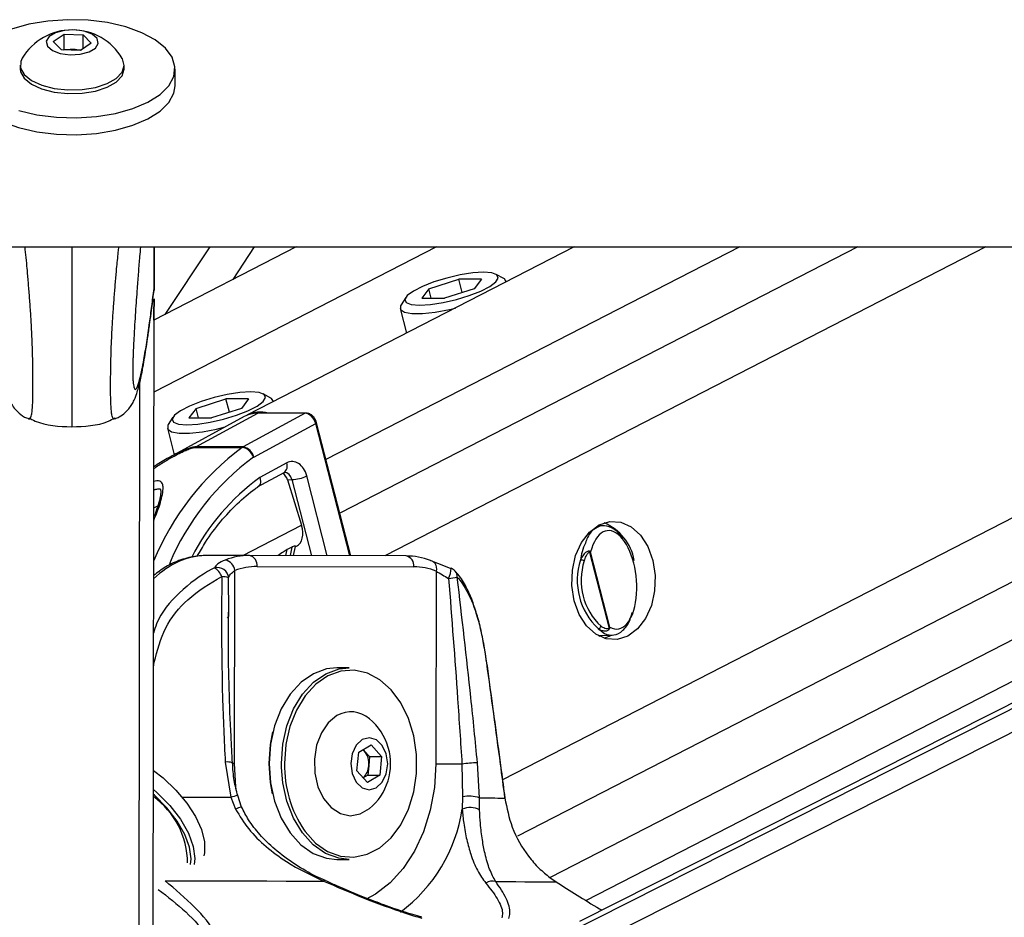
# Model space of a CAD drawing. Header units: millimetres. Extents: x 20 to 19889, y 40 to 15516.
# Tile 85 of 115: x 15257 to 15437, y 6490 to 6654. Entities that reach past the tile are written whole.
import ezdxf

# ---------------------------------------------------------------- set-up
doc = ezdxf.new("R2010")
doc.units = ezdxf.units.MM
doc.header["$LTSCALE"] = 2

msp = doc.modelspace()

# ---------------------------------------------------------------- linework, layer by layer
at = {"color": 7, "linetype": 'Continuous', "lineweight": 25}
for p, q in [((15263.42, 6650), (15265.4, 6651.36)), ((15265.39, 6648.62), (15265.4, 6651.36)), ((15265.4, 6651.36), (15268.85, 6651.22)), ((15268.85, 6651.22), (15270.33, 6649.73)), ((15268.85, 6648.7), (15268.85, 6651.22)), ((15264.9, 6648.51), (15263.42, 6650)), ((15270.33, 6649.73), (15268.36, 6648.37)), ((15268.36, 6648.37), (15264.9, 6648.51)), ((15265.21, 6648.49), (15265.39, 6648.62)), ((15265.39, 6648.62), (15267.12, 6648.55)), ((15267.12, 6648.55), (15268.54, 6648.49)), ((15257.37, 6645.71), (15257.37, 6645.05)), ((15276.37, 6645.02), (15276.37, 6645.69)), ((15285.67, 6641.93), (15285.67, 6645.01)), ((12728.72, 6612.47), (15268.62, 6612.47)), ((15268.62, 6612.47), (17808.52, 6612.47)), ((15307.79, 6612.47), (15281.81, 6599.12)), ((15281.82, 6604.55), (15281.83, 6612.47)), ((15281.82, 6604.55), (15281.83, 6612.47)), ((15281.82, 6606.78), (15281.83, 6612.47)), ((15281.83, 6612.47), (15281.82, 6604.55)), ((15281.82, 6604.88), (15281.83, 6612.47)), ((15281.82, 6606.38), (15281.83, 6612.47)), ((15292.03, 6612.47), (15283.82, 6600.15)), ((15296.25, 6606.54), (15300.2, 6612.47)), ((15358.59, 6612.47), (15298.8, 6581.74)), ((15603.78, 6612.47), (15359.58, 6489.2)), ((15360.73, 6493.07), (15593.05, 6612.47)), ((15281.82, 6604.87), (15281.82, 6606.38)), ((15332.04, 6604.83), (15337.49, 6606.57)), ((15341.64, 6606.57), (15337.49, 6606.57)), ((15338.12, 6604.13), (15337.49, 6606.57)), ((15341.64, 6606.57), (15340.34, 6604.83)), ((15345.71, 6606.7), (15344.31, 6607.47)), ((15346.19, 6606.09), (15346.16, 6606.2)), ((15281.82, 6604.87), (15281.75, 6604.24)), ((15281.82, 6604.88), (15281.82, 6604.87)), ((15332.04, 6604.83), (15330.74, 6603.1)), ((15332.48, 6603.1), (15332.04, 6604.83)), ((15340.34, 6604.83), (15334.89, 6603.1)), ((15281.65, 6480.13), (15281.82, 6602.96)), ((15281.82, 6602.97), (15281.81, 6600.12)), ((15281.81, 6599.12), (15281.82, 6602.96)), ((15327.8, 6603.23), (15326.95, 6601.88)), ((15330.74, 6603.1), (15334.89, 6603.1)), ((15326.79, 6601.22), (15327.95, 6596.72)), ((15281.81, 6600.12), (15281.81, 6600.01)), ((15281.81, 6599.12), (15281.81, 6600.12)), ((15289.5, 6582.98), (15294.96, 6584.71)), ((15299.11, 6584.71), (15294.96, 6584.71)), ((15295.59, 6582.27), (15294.96, 6584.71)), ((15299.11, 6584.71), (15297.81, 6582.98)), ((15303.18, 6584.84), (15301.78, 6585.61)), ((15289.5, 6582.98), (15288.2, 6581.24)), ((15289.95, 6581.24), (15289.5, 6582.98)), ((15297.81, 6582.98), (15292.35, 6581.24)), ((15303.66, 6584.24), (15303.63, 6584.34)), ((15285.27, 6581.37), (15284.42, 6580.02)), ((15298.3, 6581.47), (15284.68, 6574.07)), ((15288.2, 6581.24), (15292.35, 6581.24)), ((15289.44, 6575.94), (15300.77, 6582.08)), ((15309.45, 6582.08), (15298.12, 6575.94)), ((15309.45, 6582.08), (15300.77, 6582.08)), ((15309.6, 6582.12), (15300.92, 6582.12)), ((15284.26, 6579.36), (15285.51, 6574.51)), ((15300.04, 6574.07), (15311.36, 6580.2)), ((15317.76, 6556.04), (15311.51, 6580.35)), ((15289.26, 6575.83), (15297.94, 6575.83)), ((15298.12, 6575.94), (15289.44, 6575.94)), ((15306.06, 6573.01), (15301.15, 6570.35)), ((15300.75, 6568.62), (15305.59, 6571.25)), ((15306.19, 6569.93), (15307.01, 6569.96)), ((15306.19, 6569.93), (15308.78, 6561.61)), ((15364.08, 6561.54), (15362.96, 6561.56)), ((15307.02, 6557.62), (15306.14, 6557.17)), ((15307.33, 6556.07), (15307.67, 6557.74)), ((15307.66, 6557.69), (15307.82, 6557.77)), ((15299.25, 6556.09), (15291.45, 6556.09)), ((15327.88, 6556.01), (15299.25, 6556.09)), ((15361.4, 6556.73), (15364.98, 6542.79)), ((15365.13, 6542.98), (15361.59, 6556.76)), ((15300.66, 6554.09), (15329.29, 6554.01)), ((15296.54, 6518.1), (15296.59, 6553.34)), ((15333.36, 6553.24), (15333.31, 6518)), ((15295.41, 6544.63), (15295.25, 6544.91)), ((15295.48, 6544.94), (15295.48, 6545.71)), ((15362.96, 6541.48), (15365.52, 6541.55)), ((15363.18, 6541.36), (15363.44, 6541.5)), ((15317.47, 6535.55), (15315.21, 6535.55)), ((15317.8, 6527.55), (15317.75, 6527.55)), ((15319.21, 6520.17), (15321.48, 6521.49)), ((15321.48, 6521.49), (15323.41, 6519.37)), ((15318.88, 6516.74), (15319.21, 6520.17)), ((15320.24, 6520.43), (15320.02, 6520.64)), ((15320.04, 6520.65), (15320.24, 6520.43)), ((15320.24, 6520.43), (15321.21, 6519.37)), ((15294.83, 6518.33), (15295.85, 6511.92)), ((15321.21, 6519.37), (15321.05, 6517.65)), ((15321.21, 6519.37), (15323.41, 6519.37)), ((15323.41, 6519.37), (15323.09, 6515.94)), ((15338.08, 6518), (15338.19, 6511.99)), ((15341.26, 6511.8), (15340.91, 6518.21)), ((15320.82, 6514.62), (15318.88, 6516.74)), ((15321.05, 6517.65), (15320.88, 6515.94)), ((15320.88, 6515.94), (15320.06, 6515.46)), ((15323.09, 6515.94), (15320.82, 6514.62)), ((15320.88, 6515.94), (15323.09, 6515.94)), ((15295.85, 6511.92), (15296.72, 6509.73)), ((15297.06, 6512.22), (15297.06, 6512.22)), ((15297.82, 6510.13), (15297.11, 6512.24)), ((15338.19, 6511.99), (15338.14, 6509.73)), ((15341.31, 6509.61), (15341.26, 6511.8)), ((15317.75, 6508.55), (15317.8, 6508.55)), ((15315.21, 6500.55), (15317.47, 6500.55)), ((15354.16, 6497.24), (15355.29, 6496.46)), ((15330.73, 6489.98), (15329.54, 6490.35))]:
    msp.add_line(p, q, dxfattribs=at)
at = {"color": 8, "linetype": 'Continuous', "lineweight": 25}
for p, q in [((15333.46, 6612.47), (15281.79, 6585.92)), ((15281.82, 6604.55), (15281.83, 6612.47)), ((15281.82, 6604.55), (15281.83, 6612.47)), ((15281.82, 6604.55), (15281.83, 6612.47)), ((15388.83, 6612.47), (15313.24, 6573.62)), ((15410.43, 6612.47), (15315.76, 6563.81)), ((15433.82, 6612.47), (15323.99, 6556.02)), ((15534.9, 6612.47), (15345.5, 6515.13)), ((15557.74, 6612.47), (15348.22, 6504.79)), ((15578.34, 6612.47), (15354.18, 6497.27)), ((15355.72, 6481.98), (15614.22, 6612.47)), ((15356.37, 6486.62), (15605.69, 6612.47)), ((15281.61, 6446.52), (15281.82, 6602.96)), ((15281.81, 6600.12), (15281.82, 6602.97)), ((15281.81, 6599.12), (15281.82, 6602.96)), ((15281.81, 6599.71), (15281.81, 6600.12)), ((15281.81, 6599.73), (15281.81, 6599.71)), ((15281.81, 6599.12), (15281.81, 6599.71)), ((15279.03, 6441.7), (15279.22, 6587.81)), ((15317.57, 6556.04), (15311.36, 6580.2)), ((15307.01, 6569.96), (15310.58, 6556.06)), ((15313.47, 6556.05), (15309.73, 6570.64)), ((15281.76, 6564.79), (15282.51, 6565.16)), ((15298.04, 6556.09), (15308.78, 6561.61)), ((15307.02, 6557.62), (15306.71, 6556.07)), ((15305.92, 6556.07), (15306.14, 6557.17)), ((15295.48, 6545.71), (15295.45, 6552.01)), ((15281.86, 6536.59), (15281.73, 6536.61)), ((15281.73, 6535.67), (15281.86, 6536.59)), ((15305.11, 6517.37), (15305.1, 6518.09))]:
    msp.add_line(p, q, dxfattribs=at)
at = {"color": 7, "linetype": 'Continuous', "lineweight": 25, "flags": 128}
for points in [[(15257.09, 6637.38), (15260.41, 6636.61), (15263.97, 6636.17), (15267.65, 6636.06), (15271.3, 6636.3), (15274.78, 6636.88), (15277.96, 6637.77), (15280.71, 6638.94), (15282.92, 6640.34), (15284.52, 6641.93), (15285.45, 6643.63), (15285.65, 6645.39), (15285.14, 6647.13), (15283.92, 6648.79), (15282.05, 6650.31), (15279.6, 6651.63), (15276.65, 6652.69), (15273.33, 6653.46), (15269.77, 6653.9), (15266.09, 6654), (15262.44, 6653.76), (15258.96, 6653.18), (15255.78, 6652.29)], [(15266.49, 6647.6), (15268.33, 6647.7), (15269.95, 6648.13), (15271.1, 6648.82), (15271.61, 6649.67), (15271.4, 6650.55), (15270.5, 6651.33), (15269.05, 6651.88), (15267.27, 6652.12), (15265.43, 6652.03), (15263.81, 6651.6), (15262.65, 6650.91), (15262.14, 6650.06), (15262.35, 6649.18), (15263.25, 6648.4), (15264.7, 6647.85), (15266.49, 6647.6)], [(15257.73, 6646.95), (15257.48, 6646.39), (15257.44, 6645.15), (15258.11, 6643.96), (15259.42, 6642.89), (15261.29, 6642.04), (15263.57, 6641.45), (15266.09, 6641.18)], [(15266.09, 6641.18), (15268.67, 6641.24), (15271.12, 6641.64), (15273.26, 6642.34), (15274.92, 6643.28), (15275.98, 6644.41), (15276.37, 6645.63), (15276.05, 6646.85), (15276.01, 6646.93)], [(15257.37, 6645.05), (15257.44, 6644.49), (15258.1, 6643.29), (15259.42, 6642.23), (15261.28, 6641.37), (15263.56, 6640.78), (15266.09, 6640.51)], [(15266.09, 6640.51), (15268.67, 6640.58), (15271.12, 6640.97), (15273.26, 6641.67), (15274.92, 6642.61), (15275.98, 6643.74), (15276.37, 6644.96), (15276.37, 6645.02)], [(15248.6, 6639.86), (15249.81, 6638.2), (15251.68, 6636.68), (15254.14, 6635.36), (15257.08, 6634.3), (15260.4, 6633.53), (15263.97, 6633.09), (15267.65, 6632.99), (15271.3, 6633.23), (15274.78, 6633.81), (15277.95, 6634.7), (15280.7, 6635.87), (15282.92, 6637.27), (15284.52, 6638.85), (15285.44, 6640.56), (15285.67, 6641.93)], [(15342.04, 6607.84), (15340.05, 6607.72), (15337.75, 6607.36), (15335.32, 6606.8), (15332.96, 6606.08), (15330.86, 6605.26), (15329.2, 6604.41), (15328.1, 6603.59), (15327.66, 6602.87), (15327.91, 6602.31), (15328.82, 6601.95), (15330.34, 6601.83), (15332.33, 6601.95), (15334.63, 6602.31), (15337.06, 6602.87), (15339.42, 6603.59), (15341.52, 6604.41), (15343.18, 6605.26), (15344.28, 6606.08), (15344.72, 6606.8), (15344.47, 6607.36), (15343.55, 6607.72), (15342.04, 6607.84)], [(15346.18, 6606.09), (15345.83, 6606.62), (15345.71, 6606.7)], [(15326.95, 6601.88), (15326.87, 6601.74), (15326.86, 6601.06), (15327.57, 6600.57), (15328.93, 6600.32), (15330.86, 6600.32), (15333.2, 6600.57), (15335.79, 6601.06), (15336.9, 6601.32)], [(15299.5, 6585.98), (15297.51, 6585.86), (15295.21, 6585.5), (15292.78, 6584.94), (15290.43, 6584.22), (15288.33, 6583.4), (15286.66, 6582.55), (15285.57, 6581.73), (15285.12, 6581.01), (15285.37, 6580.45), (15286.29, 6580.09), (15287.81, 6579.97), (15289.8, 6580.09), (15292.1, 6580.45), (15294.53, 6581.01), (15296.89, 6581.73), (15298.98, 6582.55), (15300.65, 6583.4), (15301.75, 6584.22), (15302.19, 6584.94), (15301.94, 6585.5), (15301.02, 6585.86), (15299.5, 6585.98)], [(15303.65, 6584.23), (15303.3, 6584.77), (15303.18, 6584.84)], [(15300.92, 6582.12), (15300.85, 6582.11), (15300.77, 6582.08)], [(15284.42, 6580.02), (15284.34, 6579.88), (15284.33, 6579.2), (15285.03, 6578.72), (15286.4, 6578.46), (15288.32, 6578.46), (15290.67, 6578.72), (15293.25, 6579.2), (15294.83, 6579.58)], [(15368.38, 6541.37), (15366.43, 6540.76), (15364.44, 6540.89), (15362.54, 6541.74), (15360.86, 6543.25), (15359.51, 6545.33), (15358.59, 6547.84), (15358.16, 6550.59), (15358.25, 6553.4), (15358.85, 6556.09), (15359.92, 6558.47), (15361.4, 6560.37), (15363.16, 6561.67), (15365.11, 6562.28), (15367.1, 6562.16), (15369, 6561.31), (15370.68, 6559.79), (15372.03, 6557.71), (15372.95, 6555.21), (15373.38, 6552.46), (15373.29, 6549.64), (15372.69, 6546.95), (15371.62, 6544.58), (15370.15, 6542.67), (15368.38, 6541.37)], [(15332.32, 6555.17), (15332.59, 6555.13), (15332.83, 6555.02), (15333.04, 6554.84), (15333.21, 6554.6), (15333.33, 6554.31), (15333.39, 6553.98), (15333.4, 6553.61), (15333.36, 6553.24)], [(15335.97, 6553.71), (15336.06, 6553.77), (15336.08, 6553.77)], [(15364.08, 6540.99), (15364.99, 6541.37), (15365.29, 6541.54)], [(15342.62, 6536.48), (15342.61, 6536.46), (15342.59, 6536.42)], [(15315.21, 6535.55), (15313.36, 6535.36), (15310.93, 6534.48), (15308.68, 6532.92), (15306.7, 6530.76), (15305.07, 6528.08), (15303.85, 6524.98), (15303.09, 6521.61), (15302.84, 6518.09)], [(15305.1, 6518.09), (15305.36, 6521.61), (15306.11, 6524.98), (15307.33, 6528.08), (15308.96, 6530.76), (15310.95, 6532.92), (15313.2, 6534.48), (15315.62, 6535.36), (15317.47, 6535.55)], [(15309.24, 6505.91), (15309.41, 6505.68), (15311.34, 6503.56), (15313.53, 6502.03), (15315.9, 6501.16), (15318.34, 6500.97), (15320.76, 6501.49), (15323.06, 6502.69), (15325.14, 6504.51), (15326.91, 6506.89), (15328.32, 6509.73), (15329.29, 6512.9), (15329.78, 6516.29), (15329.79, 6519.75), (15329.3, 6523.14), (15328.34, 6526.32), (15326.94, 6529.17), (15325.17, 6531.56), (15323.1, 6533.39), (15320.81, 6534.6), (15318.39, 6535.13), (15315.95, 6534.96), (15313.58, 6534.1), (15311.38, 6532.58), (15309.44, 6530.47), (15307.84, 6527.85), (15306.65, 6524.83), (15306.12, 6522.7)], [(15315.24, 6526.84), (15313.66, 6525.54), (15312.39, 6523.68), (15311.51, 6521.41), (15311.11, 6518.89), (15311.19, 6516.31), (15311.77, 6513.85), (15312.8, 6511.71), (15314.19, 6510.04), (15315.86, 6508.96), (15317.66, 6508.55), (15319.48, 6508.86), (15321.17, 6509.84)], [(15302.84, 6518.09), (15303.09, 6521.53), (15303.55, 6523.85)], [(15319.87, 6522.45), (15318.78, 6521.42), (15318.05, 6519.88), (15317.79, 6518.07), (15318.04, 6516.25), (15318.77, 6514.7), (15319.86, 6513.67), (15321.14, 6513.3), (15322.43, 6513.66), (15323.52, 6514.68), (15324.25, 6516.22), (15324.51, 6518.04), (15324.26, 6519.86), (15323.53, 6521.4), (15322.44, 6522.44), (15321.16, 6522.8), (15319.87, 6522.45)], [(15302.84, 6518.09), (15303.08, 6514.56), (15303.83, 6511.18), (15305.04, 6508.08), (15306.67, 6505.39), (15308.64, 6503.22), (15310.89, 6501.65), (15313.31, 6500.76), (15315.21, 6500.55)], [(15303.49, 6512.52), (15303.08, 6514.64), (15302.84, 6518.09)], [(15333.31, 6518), (15333.8, 6518), (15334.36, 6518), (15334.95, 6518), (15335.58, 6518), (15336.23, 6518), (15336.87, 6518), (15337.49, 6518), (15338.08, 6518)], [(15281.7, 6516.82), (15283.47, 6515.45), (15285.8, 6513.24), (15287.82, 6510.86), (15289.41, 6508.41), (15290.51, 6506.01), (15291.07, 6503.77), (15291.04, 6501.79), (15290.92, 6501.24)], [(15317.47, 6500.55), (15315.58, 6500.76), (15313.15, 6501.65), (15310.91, 6503.22), (15308.93, 6505.39), (15307.3, 6508.08), (15306.09, 6511.18), (15305.35, 6514.56), (15305.11, 6517.37)], [(15288.47, 6499.62), (15288.58, 6500.64), (15288.31, 6502.77), (15287.45, 6505.12), (15286.04, 6507.58), (15284.16, 6510.01), (15281.9, 6512.29), (15281.69, 6512.47)], [(15281.7, 6513.35), (15282.35, 6512.78), (15284.69, 6510.42), (15286.64, 6507.91), (15288.1, 6505.36), (15288.99, 6502.93), (15289.26, 6500.72), (15289.14, 6499.63)], [(15341.26, 6511.8), (15342.06, 6511.8), (15342.8, 6511.79), (15343.48, 6511.79), (15344.09, 6511.79), (15344.65, 6511.78), (15345.14, 6511.78), (15345.56, 6511.78), (15345.92, 6511.77)], [(15345.94, 6511.82), (15345.94, 6511.81), (15345.92, 6511.77)], [(15283.83, 6496.65), (15287.64, 6496.65), (15291.41, 6496.64), (15295.13, 6496.63), (15298.8, 6496.63), (15302.41, 6496.62), (15305.95, 6496.61), (15309.42, 6496.6), (15312.81, 6496.6)], [(15344.25, 6496.51), (15346.17, 6496.51), (15347.94, 6496.5), (15349.56, 6496.49), (15351.02, 6496.49), (15352.33, 6496.48), (15353.48, 6496.47), (15354.46, 6496.47), (15355.29, 6496.46)]]:
    msp.add_lwpolyline(points, dxfattribs=at)
at = {"color": 8, "linetype": 'Continuous', "lineweight": 25, "flags": 128}
for points in [[(15309.61, 6582.12), (15309.53, 6582.11), (15309.45, 6582.08)], [(15311.36, 6580.2), (15311.43, 6580.24), (15311.48, 6580.28), (15311.51, 6580.32), (15311.51, 6580.35), (15311.51, 6580.35)], [(15306.12, 6522.7), (15305.92, 6521.53), (15305.66, 6518.09)], [(15296.54, 6518.1), (15296.12, 6518.1), (15296.02, 6518.1)], [(15296.84, 6513.37), (15296.79, 6513.82), (15296.54, 6518.1)], [(15333.31, 6518), (15333.05, 6513.72), (15332.3, 6509.56), (15331.08, 6505.63), (15329.41, 6502.04), (15327.35, 6498.89), (15324.95, 6496.26), (15322.28, 6494.22), (15320.61, 6493.32)], [(15286.97, 6511.94), (15287.18, 6511.94), (15289.38, 6511.94), (15291.56, 6511.93), (15293.71, 6511.93), (15295.85, 6511.92)]]:
    msp.add_lwpolyline(points, dxfattribs=at)
at = {"color": 7, "linetype": 'Continuous', "lineweight": 25}
for centre, radius, start, end in [((15266.87, 6641.51), 10.63, 30.6339, 149.2121), ((15266.86, 6642.51), 6.05, 87.5608, 99.7319), ((15266.93, 6643.01), 5.54, 75.0934, 88.0291), ((15300.71, 6577.01), 5.07, 89.2963, 118.3399), ((15301.23, 6576.86), 5.45, 74.7363, 116.4013), ((15290.33, 6574.29), 1.87, 118.5043, 124.8415), ((15299.01, 6574.29), 1.87, 118.5043, 124.8415), ((15297.55, 6573.33), 2.53, 16.158, 81.0941), ((15297.72, 6573.61), 2.36, 11.2291, 80.3685), ((15300.34, 6573.52), 0.625, 118.5043, 124.8415), ((15306.7, 6576.92), 6.97, 272.5001, 295.705), ((15360.53, 6553.59), 9.17, 10.1567, 67.2383), ((15299.24, 6543.73), 12.36, 89.9857, 111.0192), ((15298.89, 6554.34), 1.78, 351.8505, 78.5756), ((15327.53, 6554.27), 1.78, 351.8505, 78.5756), ((15327.82, 6543.63), 12.38, 68.6881, 89.7013), ((15360.73, 6556.78), 0.674, 355.2542, 7.5523), ((15293.4, 6551.83), 2.07, 5.1199, 104.7112), ((15291.38, 6551.24), 2.98, 19.4265, 60.0376), ((15294.42, 6553.12), 2.18, 5.7207, 79.6482), ((15300.65, 6542.76), 11.33, 89.9857, 111.0192), ((15329.23, 6542.67), 11.35, 68.6881, 89.7013), ((15335.37, 6551.9), 2, 42.6622, 69.1582), ((15371.15, 6551.52), 12, 161.7039, 227.1174), ((15359.68, 6553.71), 1.58, 61.5475, 87.1861), ((15371.25, 6551.52), 11.4, 161.7039, 227.1174), ((15294.25, 6548.87), 3.36, 69.0052, 90.9364), ((15329.12, 6605.67), 54.17, 276.9114, 278.5979), ((15362.88, 6543.37), 0.652, 279.4895, 342.0394), ((15364.58, 6542.49), 0.507, 24.0611, 37.2238), ((15317.81, 6522.43), 5.1, 48.7896, 120.1962), ((15314.42, 6518.05), 10.63, 16.2024, 50.6107), ((15317.41, 6518.1), 3.66, 352.9607, 39.4442), ((15314.42, 6518.05), 10.63, 309.3893, 16.2024), ((15341.25, 6494.81), 23.4, 90.8419, 97.7958), ((15317.76, 6517.86), 3.29, 313.7084, 356.3779), ((15272.77, 6499.76), 15.19, 0.6052, 54.0222), ((15339.42, 6506.75), 5.38, 69.9456, 103.1645), ((15339.6, 6506.44), 3.61, 61.7708, 113.9553), ((15343.64, 6494.55), 2.05, 72.8063, 125.6823)]:
    msp.add_arc(centre, radius, start, end, dxfattribs=at)
at = {"color": 8, "linetype": 'Continuous', "lineweight": 25}
for centre, radius, start, end in [((15327.16, 6536.33), 49.13, 126.499, 157.5742), ((15327.68, 6536.36), 46.76, 126.3259, 157.0417), ((15304.66, 6572.44), 1.51, 308.3089, 22.2993), ((15325.79, 6536.64), 41.75, 126.1593, 152.6691), ((15331.83, 6553.78), 4.25, 333.7468, 359.8157), ((15335.7, 6552.24), 1.52, 355.3405, 41.2782), ((15295.24, 6515.61), 2.76, 71.2525, 98.4697), ((15326.75, 6517.67), 21.09, 178.8707, 213.8788), ((15300.35, 6496.28), 16.28, 101.6595, 106.0364), ((15298.65, 6506.13), 4.09, 101.882, 118.1755), ((15309.6, 6514.1), 28.87, 306.6902, 351.3032), ((15313.04, 6496.36), 0.331, 74.6347, 133.164)]:
    msp.add_arc(centre, radius, start, end, dxfattribs=at)
at = {"color": 7, "linetype": 'Continuous', "lineweight": 25}
for centre, major_axis, ratio, start_param, end_param in [((15309.94, 6580.2), (-0.93, 1.77), 0.663275, 4.378937, 5.949734), ((15307.07, 6569.27), (0, 4), 0.706963, 5.061447, 6.649386), ((15304.87, 6569.25), (-0.19, 1.99), 0.721843, 4.991588, 5.794231), ((15305.98, 6561.32), (-1.86, 3.54), 0.676908, 3.136326, 4.44782), ((15365.6, 6551.65), (-0.94, 8.98), 0.482038, 2.821326, 7.199535)]:
    msp.add_ellipse(centre, major_axis=major_axis, ratio=ratio, start_param=start_param, end_param=end_param, dxfattribs=at)
at = {"color": 8, "linetype": 'Continuous', "lineweight": 25}
for centre, major_axis, ratio, start_param, end_param in [((15305.65, 6569.27), (0.07, 2), 0.713577, 5.085447, 6.318118), ((15291.36, 6532.09), (0.12, 24), 0.707102, 0.001735, 0.60953)]:
    msp.add_ellipse(centre, major_axis=major_axis, ratio=ratio, start_param=start_param, end_param=end_param, dxfattribs=at)
for points, knots in [([(15258.93, 6581.08), (15258.97, 6581.07), (15259.06, 6581.03), (15259.2, 6581.13), (15259.33, 6581.37), (15259.43, 6581.71), (15259.5, 6582.12), (15259.55, 6582.53), (15259.6, 6583.05), (15259.64, 6583.71), (15259.67, 6584.54), (15259.69, 6585.55), (15259.69, 6586.73), (15259.7, 6588.06), (15259.69, 6589.61), (15259.67, 6591.26), (15259.63, 6592.81), (15259.59, 6594.21), (15259.54, 6595.46), (15259.49, 6596.7), (15259.4, 6598.48), (15259.26, 6600.74), (15259.07, 6603.43), (15258.86, 6606.02), (15258.6, 6609.13), (15258.39, 6611.18), (15258.25, 6612.47)], [0, 0, 0, 0, 0.038166, 0.090476, 0.135363, 0.180503, 0.20745, 0.23451, 0.262027, 0.289765, 0.321311, 0.353518, 0.381154, 0.413721, 0.447423, 0.481973, 0.517368, 0.543899, 0.57061, 0.597761, 0.62502, 0.689323, 0.754273, 0.820538, 0.887063, 1, 1, 1, 1]), ([(15266.83, 6612.47), (15266.83, 6611.72), (15266.82, 6610.21), (15266.82, 6607.86), (15266.82, 6605.44), (15266.81, 6602.92), (15266.81, 6600.72), (15266.81, 6598.89), (15266.81, 6597.27), (15266.8, 6595.36), (15266.8, 6593.17), (15266.8, 6590.93), (15266.79, 6588.91), (15266.79, 6587.15), (15266.79, 6585.71), (15266.79, 6584.42), (15266.79, 6583.42), (15266.79, 6582.53), (15266.79, 6581.76), (15266.78, 6581.03), (15266.78, 6580.46), (15266.78, 6580.04), (15266.78, 6579.76), (15266.78, 6579.6), (15266.78, 6579.56), (15266.78, 6579.61), (15266.78, 6579.62)], [0, 0, 0, 0, 0.05889, 0.118111, 0.17626, 0.234597, 0.293786, 0.323593, 0.353482, 0.397233, 0.44152, 0.485522, 0.530567, 0.563217, 0.596819, 0.62947, 0.66294, 0.686972, 0.723615, 0.760746, 0.80338, 0.846353, 0.890086, 0.933985, 0.992651, 1, 1, 1, 1]), ([(15274.64, 6581.06), (15274.6, 6581.05), (15274.5, 6581.01), (15274.37, 6581.11), (15274.24, 6581.35), (15274.14, 6581.69), (15274.05, 6582.21), (15273.99, 6582.82), (15273.94, 6583.69), (15273.91, 6584.53), (15273.89, 6585.53), (15273.89, 6586.71), (15273.89, 6588.04), (15273.9, 6589.59), (15273.93, 6591.24), (15273.98, 6593.21), (15274.05, 6595.04), (15274.12, 6596.68), (15274.19, 6597.98), (15274.27, 6599.32), (15274.39, 6601.16), (15274.56, 6603.41), (15274.77, 6606.01), (15275.01, 6608.72), (15275.22, 6610.88), (15275.36, 6612.15), (15275.39, 6612.47)], [0, 0, 0, 0, 0.038334, 0.090678, 0.135593, 0.180763, 0.207728, 0.262299, 0.290055, 0.321621, 0.353849, 0.381503, 0.414091, 0.447815, 0.482387, 0.517805, 0.571039, 0.598208, 0.625484, 0.657618, 0.689853, 0.754845, 0.821153, 0.887721, 0.971981, 1, 1, 1, 1]), ([(15277.99, 6587.93), (15278, 6587.81), (15278.03, 6587.42), (15278.1, 6587.05), (15278.18, 6586.72), (15278.31, 6586.44), (15278.5, 6586.41), (15278.74, 6586.79), (15278.99, 6587.47), (15279.28, 6588.5), (15279.61, 6589.95), (15280.02, 6592.12), (15280.49, 6594.96), (15280.97, 6598.28), (15281.41, 6601.59), (15281.68, 6603.78), (15281.82, 6604.88)], [0, 0, 0, 0, 0.012734, 0.039737, 0.066062, 0.092556, 0.159611, 0.227425, 0.292474, 0.357748, 0.449623, 0.541785, 0.67133, 0.801333, 0.900589, 1, 1, 1, 1]), ([(15281.77, 6571.98), (15282.39, 6572.4), (15283.59, 6573.21), (15285.26, 6574.15), (15286.59, 6574.84), (15287.59, 6575.3), (15288.3, 6575.59), (15288.82, 6575.76), (15289.09, 6575.82), (15289.22, 6575.82), (15289.26, 6575.83)], [0, 0, 0, 0, 0.267676, 0.51804, 0.684842, 0.796164, 0.901196, 0.944881, 0.979722, 1, 1, 1, 1]), ([(15289.44, 6575.94), (15289.38, 6575.93), (15289.21, 6575.93), (15288.88, 6575.87), (15288.28, 6575.71), (15287.47, 6575.41), (15286.36, 6574.92), (15285.44, 6574.49), (15284.87, 6574.16), (15284.73, 6574.08)], [0, 0, 0, 0, 0.047326, 0.124965, 0.214962, 0.414449, 0.615671, 0.910094, 1, 1, 1, 1]), ([(15281.76, 6562.49), (15281.99, 6563.04), (15282.75, 6564.85), (15283.31, 6566.83), (15283.55, 6568.53), (15283.36, 6569.32), (15282.92, 6569.67), (15282.39, 6569.77), (15281.96, 6569.68), (15281.77, 6569.64)], [0, 0, 0, 0, 0.15411, 0.509736, 0.690479, 0.815429, 0.888737, 0.950259, 1, 1, 1, 1]), ([(15360.64, 6558.37), (15360.41, 6557.87), (15360.01, 6556.98), (15359.83, 6555.8), (15359.75, 6555.28)], [0, 0, 0, 0, 0.563434, 1, 1, 1, 1]), ([(15292.87, 6553.82), (15292.72, 6553.75), (15290.4, 6552.59), (15286.48, 6549.59), (15282.73, 6545.33), (15281.9, 6542.46), (15281.73, 6541.89)], [0, 0, 0, 0, 0.032403, 0.482523, 0.896163, 1, 1, 1, 1]), ([(15282.58, 6495.08), (15284.33, 6493.72), (15287.93, 6490.92), (15291.8, 6486.54), (15293.74, 6482.85), (15294.01, 6480.08), (15293.37, 6477.95), (15291.34, 6475.9), (15288.46, 6474.73), (15286.58, 6474.29), (15286.25, 6474.21)], [0, 0, 0, 0, 0.192856, 0.397761, 0.578108, 0.66841, 0.758425, 0.867235, 0.976249, 1, 1, 1, 1])]:
    msp.add_open_spline(points, degree=3, knots=knots, dxfattribs=at)
at = {"color": 7, "linetype": 'Continuous', "lineweight": 25}
for points, knots in [([(15279.34, 6612.47), (15279.29, 6611.89), (15279.16, 6610.41), (15278.95, 6607.9), (15278.75, 6605.25), (15278.57, 6602.79), (15278.42, 6600.58), (15278.27, 6598.24), (15278.15, 6596.06), (15278.05, 6594.06), (15277.99, 6592.61), (15277.95, 6591.44), (15277.94, 6590.7), (15277.93, 6590.06), (15277.92, 6589.58), (15277.93, 6589.12), (15277.94, 6588.7), (15277.96, 6588.26), (15277.98, 6588.05), (15277.99, 6587.93)], [0, 0, 0, 0, 0.084257, 0.213881, 0.343883, 0.431762, 0.519895, 0.609232, 0.699317, 0.757758, 0.817167, 0.844463, 0.872291, 0.890436, 0.909196, 0.924621, 0.947497, 0.970934, 1, 1, 1, 1]), ([(15251.85, 6604.27), (15251.91, 6603.73), (15252.19, 6601.38), (15252.68, 6597.71), (15253.29, 6593.48), (15253.89, 6589.9), (15254.42, 6587.42), (15254.86, 6585.86), (15255.21, 6584.88), (15255.6, 6584.03), (15256.21, 6583.06), (15257.16, 6582.06), (15258.12, 6581.33), (15258.8, 6581.14), (15258.93, 6581.1)], [0, 0, 0, 0, 0.053679, 0.236458, 0.405242, 0.562881, 0.730488, 0.815001, 0.863149, 0.90214, 0.931877, 0.961519, 0.992433, 1, 1, 1, 1]), ([(15281.05, 6598.65), (15281.16, 6599.4), (15281.4, 6601.14), (15281.64, 6603.11), (15281.78, 6604.24)], [0, 0, 0, 0, 0.4289889, 1, 1, 1, 1]), ([(15274.63, 6581.09), (15274.92, 6581.19), (15275.67, 6581.46), (15276.61, 6582.22), (15277.42, 6583.11), (15277.95, 6583.95), (15278.32, 6584.73), (15278.63, 6585.57), (15279.02, 6586.82), (15279.52, 6588.95), (15280.11, 6592.19), (15280.63, 6595.55), (15280.94, 6597.84), (15281.05, 6598.65)], [0, 0, 0, 0, 0.0208596, 0.0550128, 0.0878655, 0.1224308, 0.1628003, 0.2168795, 0.2992568, 0.4652993, 0.6819705, 0.888082, 1, 1, 1, 1]), ([(15258.85, 6581.12), (15258.86, 6581.11), (15258.89, 6581.09), (15258.91, 6581.08), (15258.93, 6581.08)], [0, 0, 0, 0, 0.39695, 1, 1, 1, 1]), ([(15258.92, 6581.26), (15259.31, 6581.05), (15261.7, 6579.78), (15264.46, 6579.69), (15266.78, 6579.61)], [0, 0, 0, 0, 0.162063, 1, 1, 1, 1]), ([(15266.78, 6579.61), (15269.1, 6579.68), (15271.87, 6579.77), (15274.26, 6581.03), (15274.65, 6581.24)], [0, 0, 0, 0, 0.837937, 1, 1, 1, 1]), ([(15274.71, 6581.1), (15274.7, 6581.09), (15274.68, 6581.06), (15274.65, 6581.06), (15274.64, 6581.06)], [0, 0, 0, 0, 0.399429, 1, 1, 1, 1]), ([(15311.51, 6580.35), (15311.45, 6580.54), (15311.31, 6580.97), (15310.88, 6581.56), (15310.31, 6581.99), (15309.85, 6582.11), (15309.63, 6582.12), (15309.6, 6582.12)], [0, 0, 0, 0, 0.2042094, 0.4666385, 0.7394687, 0.971497, 1, 1, 1, 1]), ([(15284.73, 6574.08), (15284.56, 6573.99), (15283.53, 6573.46), (15282.57, 6572.83), (15281.78, 6572.3)], [0, 0, 0, 0, 0.166714, 1, 1, 1, 1]), ([(15301.15, 6570.35), (15301.16, 6570.34), (15301.19, 6570.21), (15301.27, 6569.88), (15301.27, 6569.39), (15301.12, 6568.93), (15300.91, 6568.76), (15300.82, 6568.69)], [0, 0, 0, 0, 0.017994, 0.178031, 0.470045, 0.761743, 1, 1, 1, 1]), ([(15305.59, 6571.25), (15305.62, 6571.26), (15305.65, 6571.28), (15305.66, 6571.27), (15305.66, 6571.27)], [0, 0, 0, 0, 0.575979, 1, 1, 1, 1]), ([(15281.77, 6568.09), (15281.95, 6568.15), (15282.3, 6568.26), (15282.72, 6568.31), (15282.94, 6568.28), (15282.95, 6568.25), (15283.01, 6568.23), (15283.08, 6567.54), (15282.87, 6566.41), (15282.49, 6564.98), (15282.05, 6563.78), (15281.84, 6563.2)], [0, 0, 0, 0, 0.0508914, 0.0962109, 0.1415051, 0.1896526, 0.2859195, 0.4347677, 0.5853396, 0.7986333, 1, 1, 1, 1]), ([(15289.73, 6555.98), (15290.22, 6556.84), (15291.51, 6559.12), (15293.95, 6562.35), (15296.99, 6565.62), (15299.34, 6567.63), (15300.65, 6568.54), (15300.84, 6568.67)], [0, 0, 0, 0, 0.161217, 0.42645, 0.691779, 0.957438, 1, 1, 1, 1]), ([(15367.6, 6558.87), (15367.52, 6559.02), (15367.03, 6560), (15365.81, 6561.05), (15364.11, 6561.74), (15362.43, 6561.19), (15361.2, 6560), (15360.76, 6558.73), (15360.64, 6558.37)], [0, 0, 0, 0, 0.038107, 0.24431, 0.45807, 0.680573, 0.909394, 1, 1, 1, 1]), ([(15307.66, 6557.75), (15307.66, 6557.77), (15307.66, 6557.83), (15307.43, 6557.8), (15307.18, 6557.7), (15307.04, 6557.63), (15307.02, 6557.62)], [0, 0, 0, 0, 0.285498, 0.624472, 0.950397, 1, 1, 1, 1]), ([(15291.46, 6556.09), (15290.85, 6556.07), (15289.24, 6556.01), (15286.7, 6555.37), (15284.03, 6554.18), (15282.47, 6552.98), (15281.75, 6552.42)], [0, 0, 0, 0, 0.1771348, 0.4620821, 0.7476319, 1, 1, 1, 1]), ([(15306.14, 6557.17), (15305.9, 6557.02), (15305.38, 6556.72), (15304.75, 6556.3), (15304.41, 6556.08)], [0, 0, 0, 0, 0.455329, 1, 1, 1, 1]), ([(15361.4, 6556.87), (15361.36, 6556.88), (15361.23, 6556.92), (15361.02, 6556.86), (15360.68, 6556.66), (15360.2, 6556.17), (15359.92, 6555.62), (15359.75, 6555.28)], [0, 0, 0, 0, 0.0606947, 0.1845446, 0.2940651, 0.5746441, 1, 1, 1, 1]), ([(15360.43, 6555.09), (15360.53, 6555.4), (15360.7, 6555.9), (15360.98, 6556.39), (15361.18, 6556.62), (15361.3, 6556.72), (15361.38, 6556.73), (15361.4, 6556.73)], [0, 0, 0, 0, 0.455671, 0.745011, 0.850638, 0.957061, 1, 1, 1, 1]), ([(15361.59, 6556.76), (15361.59, 6556.76), (15361.54, 6556.8), (15361.47, 6556.84), (15361.4, 6556.87)], [0, 0, 0, 0, 0.028617, 1, 1, 1, 1]), ([(15361.4, 6556.73), (15361.47, 6556.74), (15361.54, 6556.75), (15361.59, 6556.76), (15361.59, 6556.76)], [0, 0, 0, 0, 0.971367, 1, 1, 1, 1]), ([(15294.81, 6555.27), (15294.31, 6555.04), (15293.38, 6554.61), (15293.03, 6554.07), (15292.87, 6553.82)], [0, 0, 0, 0, 0.538139, 1, 1, 1, 1]), ([(15335.97, 6553.71), (15335.35, 6553.96), (15334, 6554.5), (15332.91, 6554.93), (15332.32, 6555.17)], [0, 0, 0, 0, 0.4618614, 1, 1, 1, 1]), ([(15281.86, 6536.59), (15282.42, 6538.74), (15283.55, 6543.06), (15288.05, 6548.64), (15292.04, 6550.97), (15294.19, 6552.23)], [0, 0, 0, 0, 0.313753, 0.62866, 1, 1, 1, 1]), ([(15294.19, 6552.23), (15294.16, 6544.91), (15294.1, 6533.62), (15294.64, 6522.31), (15294.83, 6518.33)], [0, 0, 0, 0, 0.648276, 1, 1, 1, 1]), ([(15295.45, 6552.01), (15295.54, 6552.24), (15295.71, 6552.72), (15296.29, 6553.12), (15296.59, 6553.34)], [0, 0, 0, 0, 0.469413, 1, 1, 1, 1]), ([(15333.36, 6553.24), (15333.72, 6553.02), (15334.42, 6552.62), (15335.25, 6552.13), (15335.64, 6551.9)], [0, 0, 0, 0, 0.530587, 1, 1, 1, 1]), ([(15340.6, 6545.95), (15340.39, 6546.64), (15339.85, 6548.36), (15338.72, 6550.67), (15337.68, 6552.41), (15336.93, 6553.1), (15336.81, 6553.22)], [0, 0, 0, 0, 0.2254673, 0.570763, 0.9309863, 1, 1, 1, 1]), ([(15340.91, 6518.21), (15340.52, 6522.19), (15339.42, 6533.49), (15338.08, 6544.79), (15337.22, 6552.12)], [0, 0, 0, 0, 0.351724, 1, 1, 1, 1]), ([(15337.22, 6552.12), (15337.29, 6552.04), (15338.27, 6550.98), (15339.84, 6548.28), (15341.53, 6542.93), (15342.23, 6538.59), (15342.59, 6536.42)], [0, 0, 0, 0, 0.025047, 0.371523, 0.686338, 1, 1, 1, 1]), ([(15335.64, 6551.9), (15336.21, 6544.58), (15337.09, 6533.28), (15337.82, 6521.97), (15338.08, 6518)], [0, 0, 0, 0, 0.648203, 1, 1, 1, 1]), ([(15296.14, 6518.22), (15296.05, 6519.83), (15295.66, 6527.21), (15295.36, 6536.38), (15295.44, 6543.92), (15295.45, 6545.71)], [0, 0, 0, 0, 0.176186, 0.80521, 1, 1, 1, 1]), ([(15342.6, 6536.47), (15342.5, 6537.24), (15342.23, 6539.16), (15341.66, 6542.06), (15341.11, 6544.47), (15340.7, 6545.67), (15340.6, 6545.95)], [0, 0, 0, 0, 0.223102, 0.550938, 0.892289, 1, 1, 1, 1]), ([(15362.98, 6542.72), (15363.37, 6542.4), (15364.31, 6541.63), (15365.9, 6541.39), (15367.52, 6542.27), (15368.69, 6543.79), (15369.06, 6545.23), (15369.18, 6545.68)], [0, 0, 0, 0, 0.163165, 0.397297, 0.64066, 0.889319, 1, 1, 1, 1]), ([(15364.98, 6542.79), (15364.96, 6542.77), (15364.91, 6542.72), (15364.71, 6542.66), (15364.26, 6542.71), (15363.82, 6542.93), (15363.53, 6543.14), (15363.5, 6543.16)], [0, 0, 0, 0, 0.045344, 0.125649, 0.375686, 0.92411, 1, 1, 1, 1]), ([(15365.13, 6542.98), (15365.13, 6542.98), (15365.1, 6542.92), (15365.04, 6542.85), (15364.98, 6542.79)], [0, 0, 0, 0, 0.0286329, 1, 1, 1, 1]), ([(15365.04, 6542.69), (15365.08, 6542.79), (15365.12, 6542.88), (15365.13, 6542.98), (15365.13, 6542.98)], [0, 0, 0, 0, 0.971383, 1, 1, 1, 1]), ([(15362.98, 6542.72), (15363.03, 6542.69), (15363.29, 6542.54), (15363.71, 6542.37), (15364.19, 6542.3), (15364.52, 6542.33), (15364.77, 6542.42), (15364.94, 6542.54), (15365.01, 6542.65), (15365.04, 6542.69)], [0, 0, 0, 0, 0.0701035, 0.3951348, 0.5871307, 0.7310519, 0.8416573, 0.9363509, 1, 1, 1, 1]), ([(15342.59, 6536.42), (15342.77, 6535.12), (15343.67, 6528.58), (15344.79, 6520.36), (15345.7, 6513.45), (15345.92, 6511.77)], [0, 0, 0, 0, 0.159188, 0.795943, 1, 1, 1, 1]), ([(15345.94, 6511.82), (15345.67, 6513.87), (15344.59, 6522.09), (15343.46, 6530.31), (15342.62, 6536.48)], [0, 0, 0, 0, 0.249839, 1, 1, 1, 1]), ([(15297.11, 6512.23), (15296.87, 6513.14), (15296.34, 6515.1), (15296.23, 6517.13), (15296.17, 6518.22)], [0, 0, 0, 0, 0.458156, 1, 1, 1, 1]), ([(15345.92, 6511.77), (15346.29, 6509.97), (15347.08, 6506.08), (15349.62, 6501.78), (15352.11, 6498.91), (15353.48, 6497.79), (15354.16, 6497.24)], [0, 0, 0, 0, 0.301539, 0.649276, 0.826766, 1, 1, 1, 1]), ([(15296.72, 6509.73), (15297.47, 6508.5), (15299.01, 6505.96), (15302.29, 6502.82), (15306.81, 6499.43), (15310.51, 6497.69), (15312.81, 6496.6)], [0, 0, 0, 0, 0.202402, 0.415938, 0.635024, 1, 1, 1, 1]), ([(15313.14, 6496.72), (15312.58, 6496.96), (15310.7, 6497.76), (15307.54, 6499.62), (15304.05, 6502.17), (15301.21, 6504.95), (15299.14, 6507.54), (15298.23, 6509.35), (15297.83, 6510.15)], [0, 0, 0, 0, 0.090492, 0.304932, 0.530843, 0.713042, 0.87407, 1, 1, 1, 1]), ([(15338.14, 6509.73), (15338.22, 6508.87), (15338.41, 6506.85), (15338.94, 6504.08), (15339.76, 6501.16), (15340.85, 6498.42), (15341.91, 6496.96), (15342.44, 6496.22)], [0, 0, 0, 0, 0.135243, 0.316731, 0.502899, 0.748887, 1, 1, 1, 1]), ([(15344.25, 6496.51), (15343.86, 6497.22), (15343.07, 6498.65), (15342.34, 6501.27), (15341.79, 6504.11), (15341.45, 6506.79), (15341.35, 6508.78), (15341.31, 6509.61)], [0, 0, 0, 0, 0.245373, 0.495297, 0.678097, 0.864612, 1, 1, 1, 1]), ([(15286.79, 6474), (15287.15, 6474.08), (15289.13, 6474.54), (15292.19, 6475.79), (15294.41, 6477.95), (15295.22, 6480.23), (15295.11, 6483.19), (15293.32, 6487.14), (15289.42, 6491.95), (15285.71, 6495.07), (15283.83, 6496.65)], [0, 0, 0, 0, 0.0240245, 0.1346376, 0.2445094, 0.3326295, 0.4239819, 0.6010944, 0.7982532, 1, 1, 1, 1]), ([(15312.81, 6496.6), (15315.19, 6495.57), (15320.01, 6493.5), (15326.13, 6491.23), (15329.76, 6490.12), (15330.77, 6489.81)], [0, 0, 0, 0, 0.413472, 0.836281, 1, 1, 1, 1]), ([(15322.19, 6492.88), (15321.34, 6493.21), (15318.92, 6494.13), (15315.91, 6495.42), (15313.79, 6496.37), (15313.13, 6496.67)], [0, 0, 0, 0, 0.272842, 0.772921, 1, 1, 1, 1]), ([(15342.44, 6496.22), (15343.2, 6495.27), (15344.73, 6493.35), (15345.61, 6491.23), (15345.42, 6490.18), (15345.37, 6489.9)], [0, 0, 0, 0, 0.414625, 0.838122, 1, 1, 1, 1]), ([(15346.62, 6489.77), (15346.71, 6490.08), (15347.03, 6491.15), (15346.37, 6493.41), (15344.96, 6495.47), (15344.25, 6496.51)], [0, 0, 0, 0, 0.163716, 0.575625, 1, 1, 1, 1]), ([(15355.29, 6496.46), (15357.82, 6494.85), (15360.48, 6493.16), (15363.52, 6491.34), (15363.66, 6491.26)], [0, 0, 0, 0, 0.9541, 1, 1, 1, 1]), ([(15329.54, 6490.35), (15328.93, 6490.53), (15327.01, 6491.1), (15324.53, 6491.97), (15322.73, 6492.67), (15322.19, 6492.88)], [0, 0, 0, 0, 0.244965, 0.774904, 1, 1, 1, 1])]:
    msp.add_open_spline(points, degree=3, knots=knots, dxfattribs=at)

doc.saveas('drawing.dxf')
